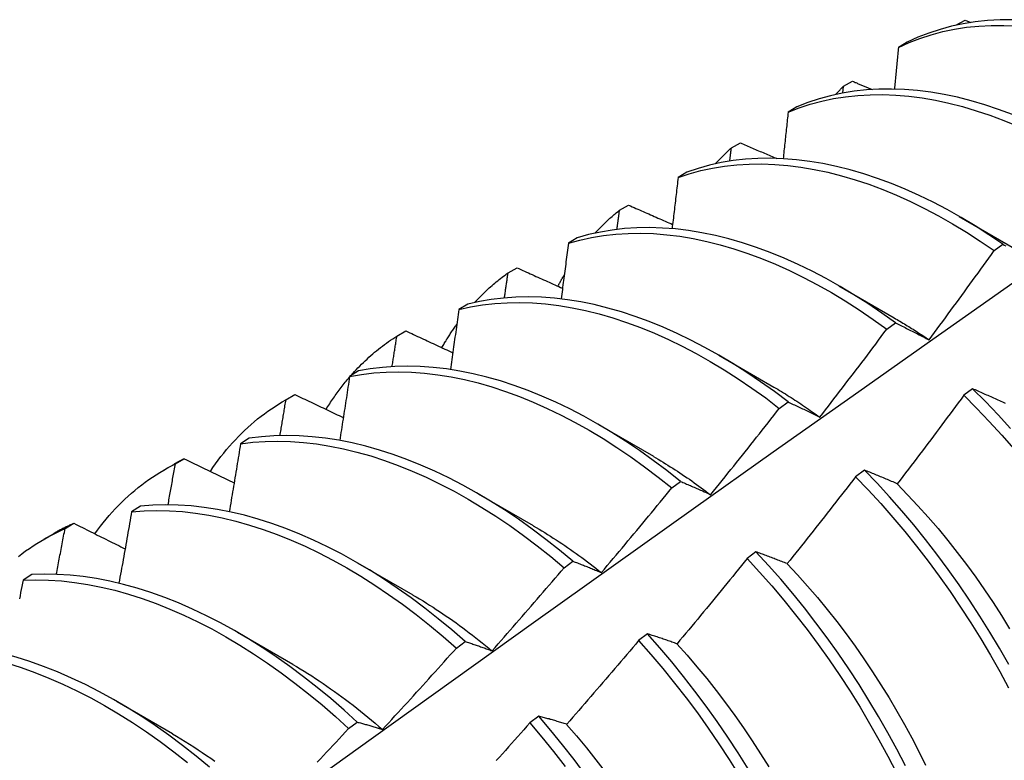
# Model space of a CAD drawing. Header units: inches. Extents: x 8.8 to 89.5, y 6.4 to 55.5.
# Tile 49 of 54: x 81.823 to 82.108, y 30.174 to 30.388. Entities that reach past the tile are written whole.
import ezdxf

# ---------------------------------------------------------------- set-up
doc = ezdxf.new("R2010")
doc.units = ezdxf.units.IN
doc.header["$MEASUREMENT"] = 0
doc.layers.add('Visible Edges(ANSI)', color=7, linetype='Continuous', lineweight=25)

msp = doc.modelspace()

# ---------------------------------------------------------------- linework, layer by layer
at = {"layer": 'Visible Edges(ANSI)'}
for p, q in [((82.09404, 30.38627), (82.09667, 30.3877)), ((82.09667, 30.3877), (82.09837, 30.38702)), ((82.09397, 30.3862), (82.09404, 30.38627)), ((82.09403, 30.38621), (82.09404, 30.38627)), ((82.07997, 30.38131), (82.07738, 30.3798)), ((82.06128, 30.36659), (82.0615, 30.36856)), ((82.0615, 30.36856), (82.06413, 30.37)), ((82.04805, 30.3626), (82.04548, 30.36108)), ((82.02906, 30.35072), (82.03168, 30.35217)), ((82.01622, 30.34374), (82.01365, 30.34221)), ((81.99672, 30.33274), (81.99933, 30.3342)), ((82.095, 30.33092), (82.11095, 30.32169)), ((81.98446, 30.32473), (81.9819, 30.32319)), ((82.10508, 30.32104), (82.10759, 30.32287)), ((81.96446, 30.31462), (81.96706, 30.31609)), ((82.0602, 30.31088), (82.07615, 30.30165)), ((81.95278, 30.30557), (81.95022, 30.30401)), ((82.07402, 30.2983), (82.07653, 30.30014)), ((81.9323, 30.29635), (81.93489, 30.29783)), ((82.0254, 30.29084), (82.04135, 30.28161)), ((81.92116, 30.28625), (81.9186, 30.28468)), ((81.89974, 30.27767), (81.90255, 30.27929)), ((81.90022, 30.27794), (81.9028, 30.27944)), ((81.9028, 30.27944), (81.90255, 30.27929)), ((82.09884, 30.2811), (82.09631, 30.27921)), ((82.04294, 30.27544), (82.04545, 30.27729)), ((81.9906, 30.2708), (82.00655, 30.26157)), ((81.8896, 30.26678), (81.88706, 30.2652)), ((81.86494, 30.25763), (81.86775, 30.25925)), ((81.86822, 30.25939), (81.8708, 30.26089)), ((82.06754, 30.25758), (82.065, 30.25567)), ((82.01184, 30.25246), (82.01435, 30.25432)), ((81.9558, 30.25076), (81.97175, 30.24154)), ((81.85811, 30.24716), (81.85557, 30.24557)), ((81.83631, 30.24068), (81.83888, 30.2422)), ((81.83014, 30.23759), (81.83295, 30.23921)), ((82.03618, 30.23396), (82.03365, 30.23204)), ((81.9807, 30.22936), (81.98321, 30.23123)), ((81.921, 30.23072), (81.93696, 30.2215)), ((81.82668, 30.22739), (81.82414, 30.22578)), ((81.88621, 30.21069), (81.90216, 30.20146)), ((81.94952, 30.20615), (81.95204, 30.20803)), ((82.00478, 30.21024), (82.00224, 30.20832)), ((81.85141, 30.19065), (81.86736, 30.18142)), ((81.97332, 30.18644), (81.97077, 30.18451)), ((81.91831, 30.18284), (81.92084, 30.18473))]:
    msp.add_line(p, q, dxfattribs=at)
at = {"layer": 'Visible Edges(ANSI)', "flags": 128}
for points in [[(82.11045, 30.38781), (82.10679, 30.38778), (82.10318, 30.38757), (82.09964, 30.3872), (82.09617, 30.38664), (82.09277, 30.38592), (82.08944, 30.38502), (82.0862, 30.38396), (82.08304, 30.38272), (82.07997, 30.38131)], [(82.07738, 30.3798), (82.08046, 30.3812), (82.08363, 30.38242), (82.08688, 30.38348), (82.09021, 30.38436), (82.09362, 30.38507), (82.09709, 30.38561), (82.10064, 30.38598), (82.10425, 30.38617), (82.10792, 30.38618), (82.11165, 30.38603)], [(82.07738, 30.3798), (82.07734, 30.3793), (82.07729, 30.3788), (82.07724, 30.3783), (82.07719, 30.3778), (82.07715, 30.3773), (82.0771, 30.3768), (82.07705, 30.3763), (82.077, 30.3758), (82.07696, 30.37529), (82.07691, 30.37479), (82.07686, 30.37429), (82.07681, 30.37379), (82.07676, 30.37329), (82.07672, 30.37278), (82.07667, 30.37228), (82.07662, 30.37178), (82.07657, 30.37128), (82.07652, 30.37077), (82.07647, 30.37027), (82.07643, 30.36977), (82.07638, 30.36927), (82.07633, 30.36876), (82.07628, 30.36826), (82.07623, 30.36776)], [(82.11039, 30.36039), (82.10639, 30.36189), (82.1024, 30.36322), (82.09844, 30.36438), (82.0945, 30.36538), (82.0906, 30.3662), (82.08674, 30.36685), (82.08292, 30.36733), (82.07915, 30.36764), (82.07543, 30.36777), (82.07177, 30.36773), (82.06817, 30.36752), (82.06463, 30.36713), (82.06116, 30.36657), (82.05777, 30.36583), (82.05445, 30.36493), (82.05121, 30.36385), (82.04805, 30.3626)], [(82.05917, 30.36616), (82.05927, 30.36626), (82.05936, 30.36637), (82.05946, 30.36647), (82.05955, 30.36657), (82.05965, 30.36667), (82.05975, 30.36677), (82.05984, 30.36688), (82.05994, 30.36698), (82.06003, 30.36708), (82.06013, 30.36718), (82.06023, 30.36728), (82.06032, 30.36738), (82.06042, 30.36748), (82.06052, 30.36758), (82.06062, 30.36768), (82.06071, 30.36778), (82.06081, 30.36788), (82.06091, 30.36798), (82.06101, 30.36808), (82.06111, 30.36817), (82.06121, 30.36827), (82.0613, 30.36837), (82.0614, 30.36847), (82.0615, 30.36856)], [(82.06413, 30.37), (82.06436, 30.3699), (82.0646, 30.3698), (82.06484, 30.3697), (82.06508, 30.36961), (82.06532, 30.36951), (82.06555, 30.36941), (82.06579, 30.36931), (82.06603, 30.36921), (82.06627, 30.36911), (82.0665, 30.36902), (82.06674, 30.36892), (82.06698, 30.36882), (82.06722, 30.36872), (82.06746, 30.36862), (82.06769, 30.36852), (82.06793, 30.36842), (82.06817, 30.36833), (82.06841, 30.36823), (82.06865, 30.36813), (82.06888, 30.36803), (82.06912, 30.36793), (82.06936, 30.36783), (82.0696, 30.36774), (82.06984, 30.36764)], [(82.04548, 30.36108), (82.04864, 30.36232), (82.05189, 30.36338), (82.05521, 30.36427), (82.05861, 30.365), (82.06209, 30.36554), (82.06563, 30.36592), (82.06924, 30.36612), (82.0729, 30.36615), (82.07663, 30.366), (82.0804, 30.36568), (82.08422, 30.36519), (82.08809, 30.36452), (82.09199, 30.36369), (82.09592, 30.36268), (82.09989, 30.3615), (82.10388, 30.36016), (82.10789, 30.35865), (82.11191, 30.35698)], [(82.04548, 30.36108), (82.04542, 30.36052), (82.04536, 30.35996), (82.0453, 30.3594), (82.04524, 30.35884), (82.04519, 30.35828), (82.04513, 30.35772), (82.04507, 30.35716), (82.04501, 30.3566), (82.04495, 30.35604), (82.04489, 30.35548), (82.04483, 30.35492), (82.04477, 30.35436), (82.04471, 30.3538), (82.04465, 30.35323), (82.04459, 30.35267), (82.04453, 30.35211), (82.04447, 30.35155), (82.04441, 30.35099), (82.04435, 30.35043), (82.04429, 30.34987), (82.04423, 30.3493), (82.04417, 30.34874), (82.04411, 30.34818), (82.04404, 30.34762)], [(82.02437, 30.34612), (82.02456, 30.34632), (82.02475, 30.34652), (82.02494, 30.34673), (82.02513, 30.34693), (82.02532, 30.34713), (82.02551, 30.34732), (82.0257, 30.34752), (82.02589, 30.34772), (82.02609, 30.34791), (82.02628, 30.34811), (82.02647, 30.3483), (82.02667, 30.34849), (82.02686, 30.34868), (82.02706, 30.34887), (82.02726, 30.34906), (82.02746, 30.34925), (82.02765, 30.34944), (82.02785, 30.34962), (82.02805, 30.34981), (82.02825, 30.34999), (82.02845, 30.35018), (82.02866, 30.35036), (82.02886, 30.35054), (82.02906, 30.35072)], [(82.0286, 30.34691), (82.02862, 30.34707), (82.02864, 30.34723), (82.02866, 30.34739), (82.02868, 30.34755), (82.0287, 30.34771), (82.02872, 30.34786), (82.02874, 30.34802), (82.02876, 30.34818), (82.02877, 30.34834), (82.02879, 30.3485), (82.02881, 30.34866), (82.02883, 30.34882), (82.02885, 30.34898), (82.02887, 30.34913), (82.02889, 30.34929), (82.02891, 30.34945), (82.02893, 30.34961), (82.02895, 30.34977), (82.02897, 30.34993), (82.02899, 30.35009), (82.029, 30.35025), (82.02902, 30.3504), (82.02904, 30.35056), (82.02906, 30.35072)], [(82.03168, 30.35217), (82.03212, 30.35198), (82.03255, 30.3518), (82.03299, 30.35161), (82.03342, 30.35142), (82.03386, 30.35124), (82.0343, 30.35105), (82.03473, 30.35086), (82.03517, 30.35068), (82.03561, 30.35049), (82.03605, 30.3503), (82.03648, 30.35012), (82.03692, 30.34993), (82.03736, 30.34974), (82.03779, 30.34956), (82.03823, 30.34937), (82.03867, 30.34919), (82.03911, 30.349), (82.03955, 30.34881), (82.03998, 30.34863), (82.04042, 30.34844), (82.04086, 30.34826), (82.0413, 30.34807), (82.04174, 30.34788), (82.04218, 30.3477)], [(82.10759, 30.32287), (82.10358, 30.3256), (82.09957, 30.32818), (82.09553, 30.33061), (82.0915, 30.33289), (82.08745, 30.33502), (82.08341, 30.33699), (82.07938, 30.3388), (82.07536, 30.34045), (82.07135, 30.34193), (82.06736, 30.34325), (82.0634, 30.34441), (82.05947, 30.34539), (82.05557, 30.3462), (82.05172, 30.34685), (82.0479, 30.34732), (82.04413, 30.34761), (82.04042, 30.34773), (82.03676, 30.34768), (82.03316, 30.34746), (82.02963, 30.34706), (82.02616, 30.34649), (82.02277, 30.34574), (82.01946, 30.34483), (82.01622, 30.34374)], [(82.01365, 30.34221), (82.01689, 30.34328), (82.02021, 30.34419), (82.02361, 30.34492), (82.02708, 30.34548), (82.03062, 30.34586), (82.03422, 30.34607), (82.03789, 30.34611), (82.04161, 30.34598), (82.04538, 30.34567), (82.0492, 30.34518), (82.05306, 30.34453), (82.05696, 30.3437), (82.06089, 30.3427), (82.06485, 30.34154), (82.06884, 30.34021), (82.07285, 30.33871), (82.07687, 30.33705), (82.08091, 30.33522), (82.08495, 30.33324), (82.08899, 30.3311), (82.09303, 30.32881), (82.09706, 30.32637), (82.10108, 30.32378), (82.10508, 30.32104)], [(82.01365, 30.34221), (82.01358, 30.34159), (82.01351, 30.34098), (82.01344, 30.34036), (82.01337, 30.33974), (82.0133, 30.33913), (82.01322, 30.33851), (82.01315, 30.33789), (82.01308, 30.33728), (82.01301, 30.33666), (82.01294, 30.33604), (82.01286, 30.33542), (82.01279, 30.33481), (82.01272, 30.33419), (82.01264, 30.33357), (82.01257, 30.33295), (82.0125, 30.33234), (82.01243, 30.33172), (82.01235, 30.3311), (82.01228, 30.33048), (82.0122, 30.32986), (82.01213, 30.32924), (82.01206, 30.32863), (82.01198, 30.32801), (82.01191, 30.32739)], [(81.99933, 30.3342), (81.99985, 30.33397), (82.00038, 30.33373), (82.00091, 30.3335), (82.00144, 30.33327), (82.00197, 30.33303), (82.0025, 30.3328), (82.00303, 30.33257), (82.00356, 30.33234), (82.00409, 30.3321), (82.00462, 30.33187), (82.00515, 30.33164), (82.00568, 30.3314), (82.00621, 30.33117), (82.00674, 30.33094), (82.00727, 30.33071), (82.0078, 30.33047), (82.00833, 30.33024), (82.00887, 30.33001), (82.0094, 30.32978), (82.00993, 30.32955), (82.01046, 30.32931), (82.01099, 30.32908), (82.01152, 30.32885), (82.01206, 30.32862)], [(81.98958, 30.32608), (81.98986, 30.32638), (81.99014, 30.32668), (81.99042, 30.32698), (81.9907, 30.32728), (81.99099, 30.32757), (81.99128, 30.32786), (81.99157, 30.32815), (81.99186, 30.32844), (81.99215, 30.32873), (81.99244, 30.32901), (81.99274, 30.32929), (81.99304, 30.32957), (81.99333, 30.32985), (81.99363, 30.33012), (81.99394, 30.33039), (81.99424, 30.33066), (81.99454, 30.33093), (81.99485, 30.33119), (81.99516, 30.33146), (81.99547, 30.33172), (81.99578, 30.33198), (81.99609, 30.33223), (81.9964, 30.33249), (81.99672, 30.33274)], [(81.99598, 30.32717), (81.99601, 30.3274), (81.99604, 30.32764), (81.99607, 30.32787), (81.99611, 30.3281), (81.99614, 30.32833), (81.99617, 30.32856), (81.9962, 30.3288), (81.99623, 30.32903), (81.99626, 30.32926), (81.99629, 30.32949), (81.99632, 30.32973), (81.99635, 30.32996), (81.99638, 30.33019), (81.99641, 30.33042), (81.99644, 30.33065), (81.99647, 30.33089), (81.9965, 30.33112), (81.99653, 30.33135), (81.99656, 30.33158), (81.99659, 30.33181), (81.99662, 30.33205), (81.99665, 30.33228), (81.99669, 30.33251), (81.99672, 30.33274)], [(82.07653, 30.30014), (82.07255, 30.303), (82.06855, 30.30571), (82.06453, 30.30829), (82.0605, 30.31071), (82.05646, 30.31298), (82.05242, 30.3151), (82.04838, 30.31706), (82.04434, 30.31886), (82.04032, 30.3205), (82.03632, 30.32198), (82.03233, 30.32329), (82.02837, 30.32443), (82.02444, 30.3254), (82.02055, 30.32621), (82.01669, 30.32684), (82.01288, 30.3273), (82.00911, 30.32758), (82.0054, 30.3277), (82.00174, 30.32764), (81.99815, 30.3274), (81.99462, 30.32699), (81.99116, 30.32641), (81.98777, 30.32566), (81.98446, 30.32473)], [(81.9819, 30.32319), (81.98522, 30.3241), (81.98861, 30.32484), (81.99207, 30.32541), (81.99561, 30.32581), (81.99921, 30.32603), (82.00287, 30.32608), (82.00658, 30.32595), (82.01035, 30.32565), (82.01417, 30.32518), (82.01803, 30.32453), (82.02193, 30.32372), (82.02586, 30.32273), (82.02982, 30.32157), (82.03381, 30.32025), (82.03781, 30.31876), (82.04184, 30.31711), (82.04587, 30.3153), (82.04991, 30.31332), (82.05395, 30.31119), (82.05799, 30.30891), (82.06202, 30.30648), (82.06604, 30.30389), (82.07004, 30.30117), (82.07402, 30.2983)], [(81.9819, 30.32319), (81.98181, 30.32252), (81.98173, 30.32185), (81.98164, 30.32118), (81.98156, 30.3205), (81.98147, 30.31983), (81.98139, 30.31916), (81.9813, 30.31849), (81.98122, 30.31782), (81.98113, 30.31715), (81.98104, 30.31648), (81.98096, 30.31581), (81.98087, 30.31514), (81.98078, 30.31447), (81.9807, 30.31379), (81.98061, 30.31312), (81.98052, 30.31245), (81.98044, 30.31178), (81.98035, 30.31111), (81.98026, 30.31043), (81.98017, 30.30976), (81.98009, 30.30909), (81.98, 30.30842), (81.97991, 30.30774), (81.97982, 30.30707)], [(82.10759, 30.32287), (82.108, 30.32266), (82.10842, 30.32244)], [(82.08625, 30.29525), (82.08704, 30.29632), (82.08783, 30.29738), (82.08863, 30.29845), (82.08942, 30.29952), (82.09021, 30.30059), (82.091, 30.30166), (82.09179, 30.30273), (82.09258, 30.3038), (82.09336, 30.30488), (82.09415, 30.30595), (82.09494, 30.30702), (82.09572, 30.3081), (82.09651, 30.30917), (82.09729, 30.31025), (82.09807, 30.31132), (82.09885, 30.3124), (82.09964, 30.31348), (82.10042, 30.31456), (82.10119, 30.31564), (82.10197, 30.31672), (82.10275, 30.3178), (82.10353, 30.31888), (82.1043, 30.31996), (82.10508, 30.32104)], [(81.95478, 30.30604), (81.95515, 30.30644), (81.95553, 30.30684), (81.9559, 30.30724), (81.95628, 30.30763), (81.95667, 30.30801), (81.95705, 30.3084), (81.95744, 30.30877), (81.95783, 30.30915), (81.95823, 30.30952), (81.95863, 30.30989), (81.95903, 30.31025), (81.95943, 30.31061), (81.95983, 30.31097), (81.96024, 30.31132), (81.96065, 30.31167), (81.96106, 30.31201), (81.96148, 30.31235), (81.9619, 30.31269), (81.96232, 30.31302), (81.96274, 30.31335), (81.96317, 30.31367), (81.9636, 30.31399), (81.96403, 30.31431), (81.96446, 30.31462)], [(81.96342, 30.30737), (81.96347, 30.30767), (81.96351, 30.30797), (81.96356, 30.30828), (81.9636, 30.30858), (81.96364, 30.30888), (81.96369, 30.30918), (81.96373, 30.30948), (81.96377, 30.30979), (81.96382, 30.31009), (81.96386, 30.31039), (81.9639, 30.31069), (81.96395, 30.311), (81.96399, 30.3113), (81.96403, 30.3116), (81.96407, 30.3119), (81.96412, 30.3122), (81.96416, 30.31251), (81.9642, 30.31281), (81.96425, 30.31311), (81.96429, 30.31341), (81.96433, 30.31371), (81.96438, 30.31401), (81.96442, 30.31432), (81.96446, 30.31462)], [(81.96706, 30.31609), (81.96761, 30.31584), (81.96816, 30.31559), (81.9687, 30.31534), (81.96925, 30.3151), (81.9698, 30.31485), (81.97034, 30.3146), (81.97089, 30.31435), (81.97144, 30.31411), (81.97199, 30.31386), (81.97254, 30.31361), (81.97308, 30.31336), (81.97363, 30.31312), (81.97418, 30.31287), (81.97473, 30.31262), (81.97528, 30.31238), (81.97583, 30.31213), (81.97638, 30.31188), (81.97692, 30.31163), (81.97747, 30.31139), (81.97802, 30.31114), (81.97857, 30.31089), (81.97912, 30.31065), (81.97967, 30.3104), (81.98022, 30.31015)], [(81.97889, 30.31075), (81.97896, 30.31089), (81.97904, 30.31103), (81.97911, 30.31117), (81.97919, 30.31131), (81.97926, 30.31145), (81.97934, 30.31159), (81.97941, 30.31173), (81.97949, 30.31187), (81.97957, 30.31201), (81.97964, 30.31215), (81.97972, 30.31229), (81.9798, 30.31243), (81.97987, 30.31256), (81.97995, 30.3127), (81.98003, 30.31284), (81.9801, 30.31298), (81.98018, 30.31311), (81.98026, 30.31325), (81.98034, 30.31339), (81.98042, 30.31352), (81.9805, 30.31366), (81.98057, 30.31379), (81.98065, 30.31393), (81.98073, 30.31407)], [(81.66926, 29.99476), (81.69268, 30.01183), (81.71608, 30.02887), (81.73945, 30.04587), (81.76279, 30.06283), (81.78611, 30.07975), (81.8094, 30.09663), (81.83266, 30.11346), (81.85591, 30.13025), (81.87913, 30.147), (81.90233, 30.1637), (81.92552, 30.18035), (81.94868, 30.19695), (81.97183, 30.2135), (81.99497, 30.23), (82.01809, 30.24645), (82.0412, 30.26285), (82.0643, 30.27919), (82.08738, 30.29548), (82.11046, 30.31171)], [(81.95022, 30.30401), (81.95361, 30.30476), (81.95707, 30.30534), (81.9606, 30.30575), (81.96419, 30.30598), (81.96785, 30.30604), (81.97156, 30.30592), (81.97533, 30.30563), (81.97914, 30.30517), (81.983, 30.30454), (81.9869, 30.30373), (81.99083, 30.30275), (81.99479, 30.30161), (81.99877, 30.3003), (82.00278, 30.29882), (82.0068, 30.29717), (82.01083, 30.29537), (82.01487, 30.29341), (82.01891, 30.29129), (82.02295, 30.28901), (82.02699, 30.28659), (82.031, 30.28401), (82.03501, 30.28129), (82.03899, 30.27844), (82.04294, 30.27544)], [(82.04545, 30.27729), (82.0415, 30.28028), (82.03751, 30.28313), (82.03351, 30.28583), (82.02949, 30.28839), (82.02546, 30.29081), (82.02142, 30.29307), (82.01738, 30.29518), (82.01334, 30.29713), (82.00931, 30.29892), (82.00528, 30.30055), (82.00128, 30.30202), (81.9973, 30.30332), (81.99334, 30.30445), (81.98941, 30.30542), (81.98552, 30.30621), (81.98166, 30.30683), (81.97785, 30.30728), (81.97409, 30.30756), (81.97038, 30.30766), (81.96673, 30.30759), (81.96314, 30.30734), (81.95961, 30.30692), (81.95616, 30.30633), (81.95278, 30.30557)], [(81.95022, 30.30401), (81.95012, 30.30329), (81.95002, 30.30257), (81.94992, 30.30185), (81.94982, 30.30112), (81.94972, 30.3004), (81.94962, 30.29968), (81.94952, 30.29896), (81.94942, 30.29824), (81.94932, 30.29751), (81.94921, 30.29679), (81.94911, 30.29607), (81.94901, 30.29535), (81.94891, 30.29462), (81.94881, 30.2939), (81.9487, 30.29318), (81.9486, 30.29245), (81.9485, 30.29173), (81.9484, 30.29101), (81.94829, 30.29028), (81.94819, 30.28956), (81.94809, 30.28883), (81.94798, 30.28811), (81.94788, 30.28739), (81.94778, 30.28666)], [(81.94534, 30.29299), (81.9455, 30.29328), (81.94567, 30.29357), (81.94584, 30.29386), (81.94601, 30.29415), (81.94618, 30.29444), (81.94635, 30.29473), (81.94653, 30.29501), (81.9467, 30.2953), (81.94687, 30.29558), (81.94705, 30.29586), (81.94723, 30.29614), (81.94741, 30.29642), (81.94758, 30.2967), (81.94776, 30.29698), (81.94795, 30.29726), (81.94813, 30.29753), (81.94831, 30.29781), (81.94849, 30.29808), (81.94868, 30.29835), (81.94887, 30.29862), (81.94905, 30.29889), (81.94924, 30.29916), (81.94943, 30.29943), (81.94962, 30.29969)], [(82.07616, 30.30161), (82.07658, 30.30136), (82.077, 30.30112), (82.07742, 30.30087), (82.07784, 30.30062), (82.07827, 30.30037), (82.07869, 30.30011), (82.07911, 30.29986), (82.07953, 30.2996), (82.07995, 30.29934), (82.08037, 30.29908), (82.08079, 30.29882), (82.08122, 30.29855), (82.08164, 30.29829), (82.08206, 30.29802), (82.08248, 30.29775), (82.0829, 30.29747), (82.08332, 30.2972), (82.08374, 30.29692), (82.08415, 30.29665), (82.08457, 30.29637), (82.08499, 30.29609), (82.08541, 30.2958), (82.08583, 30.29552), (82.08625, 30.29523)], [(82.07653, 30.30014), (82.07693, 30.29995), (82.07732, 30.29975), (82.07772, 30.29956), (82.07812, 30.29936), (82.07852, 30.29916), (82.07892, 30.29897), (82.07932, 30.29877), (82.07972, 30.29857), (82.08012, 30.29837), (82.08053, 30.29816), (82.08093, 30.29796), (82.08133, 30.29776), (82.08174, 30.29755), (82.08215, 30.29735), (82.08255, 30.29714), (82.08296, 30.29694), (82.08337, 30.29673), (82.08378, 30.29652), (82.08419, 30.29631), (82.0846, 30.2961), (82.08501, 30.29589), (82.08542, 30.29568), (82.08583, 30.29546), (82.08625, 30.29525)], [(81.91903, 30.28494), (81.91952, 30.2855), (81.92002, 30.28605), (81.92053, 30.28659), (81.92104, 30.28713), (81.92156, 30.28766), (81.92208, 30.28818), (81.92261, 30.2887), (81.92314, 30.28921), (81.92367, 30.28971), (81.92421, 30.2902), (81.92476, 30.29069), (81.92531, 30.29117), (81.92587, 30.29164), (81.92643, 30.29211), (81.92699, 30.29256), (81.92756, 30.29301), (81.92814, 30.29346), (81.92872, 30.29389), (81.9293, 30.29432), (81.92989, 30.29474), (81.93049, 30.29516), (81.93109, 30.29556), (81.93169, 30.29596), (81.9323, 30.29635)], [(81.93093, 30.2875), (81.93098, 30.28787), (81.93104, 30.28824), (81.9311, 30.28861), (81.93116, 30.28898), (81.93121, 30.28934), (81.93127, 30.28971), (81.93133, 30.29008), (81.93139, 30.29045), (81.93144, 30.29082), (81.9315, 30.29119), (81.93156, 30.29156), (81.93162, 30.29193), (81.93167, 30.2923), (81.93173, 30.29267), (81.93179, 30.29303), (81.93184, 30.2934), (81.9319, 30.29377), (81.93196, 30.29414), (81.93201, 30.29451), (81.93207, 30.29488), (81.93213, 30.29525), (81.93218, 30.29562), (81.93224, 30.29598), (81.9323, 30.29635)], [(81.93489, 30.29783), (81.93545, 30.29757), (81.93602, 30.29731), (81.93658, 30.29705), (81.93715, 30.29678), (81.93771, 30.29652), (81.93828, 30.29626), (81.93884, 30.296), (81.93941, 30.29573), (81.93997, 30.29547), (81.94054, 30.29521), (81.9411, 30.29495), (81.94167, 30.29469), (81.94223, 30.29442), (81.9428, 30.29416), (81.94337, 30.2939), (81.94393, 30.29364), (81.9445, 30.29337), (81.94507, 30.29311), (81.94563, 30.29285), (81.9462, 30.29259), (81.94677, 30.29233), (81.94734, 30.29206), (81.9479, 30.2918), (81.94847, 30.29154)], [(82.05467, 30.27292), (82.05549, 30.27397), (82.0563, 30.27502), (82.05712, 30.27607), (82.05793, 30.27713), (82.05874, 30.27818), (82.05956, 30.27923), (82.06037, 30.28028), (82.06118, 30.28134), (82.06199, 30.28239), (82.06279, 30.28345), (82.0636, 30.28451), (82.06441, 30.28556), (82.06521, 30.28662), (82.06602, 30.28768), (82.06682, 30.28874), (82.06763, 30.2898), (82.06843, 30.29086), (82.06923, 30.29192), (82.07003, 30.29298), (82.07083, 30.29404), (82.07163, 30.29511), (82.07243, 30.29617), (82.07322, 30.29723), (82.07402, 30.2983)], [(81.9186, 30.28468), (81.92206, 30.28527), (81.92559, 30.28569), (81.92918, 30.28593), (81.93283, 30.286), (81.93654, 30.2859), (81.94031, 30.28562), (81.94412, 30.28516), (81.94797, 30.28454), (81.95186, 30.28374), (81.95579, 30.28278), (81.95975, 30.28164), (81.96374, 30.28034), (81.96774, 30.27887), (81.97176, 30.27724), (81.97579, 30.27544), (81.97983, 30.27349), (81.98388, 30.27138), (81.98792, 30.26911), (81.99195, 30.26669), (81.99597, 30.26413), (81.99997, 30.26142), (82.00395, 30.25857), (82.00791, 30.25558), (82.01184, 30.25246)], [(82.01435, 30.25432), (82.01042, 30.25743), (82.00646, 30.26041), (82.00248, 30.26325), (81.99847, 30.26595), (81.99445, 30.2685), (81.99042, 30.27091), (81.98638, 30.27316), (81.98234, 30.27526), (81.9783, 30.2772), (81.97427, 30.27899), (81.97025, 30.28061), (81.96624, 30.28206), (81.96226, 30.28335), (81.95831, 30.28448), (81.95438, 30.28543), (81.95049, 30.28621), (81.94664, 30.28682), (81.94283, 30.28726), (81.93907, 30.28753), (81.93537, 30.28762), (81.93172, 30.28754), (81.92813, 30.28728), (81.92461, 30.28685), (81.92116, 30.28625)], [(81.91183, 30.27514), (81.91208, 30.27555), (81.91234, 30.27597), (81.9126, 30.27638), (81.91286, 30.27679), (81.91313, 30.27719), (81.9134, 30.2776), (81.91367, 30.278), (81.91394, 30.2784), (81.91421, 30.27879), (81.91449, 30.27918), (81.91476, 30.27957), (81.91504, 30.27996), (81.91533, 30.28035), (81.91561, 30.28073), (81.9159, 30.28111), (81.91618, 30.28149), (81.91647, 30.28186), (81.91677, 30.28223), (81.91706, 30.2826), (81.91736, 30.28297), (81.91766, 30.28334), (81.91796, 30.2837), (81.91826, 30.28406), (81.91856, 30.28441)], [(81.9186, 30.28468), (81.91849, 30.28391), (81.91837, 30.28314), (81.91826, 30.28237), (81.91814, 30.2816), (81.91803, 30.28083), (81.91791, 30.28006), (81.91779, 30.27929), (81.91768, 30.27852), (81.91756, 30.27775), (81.91744, 30.27698), (81.91732, 30.2762), (81.9172, 30.27543), (81.91709, 30.27466), (81.91697, 30.27389), (81.91685, 30.27312), (81.91673, 30.27234), (81.91661, 30.27157), (81.91649, 30.2708), (81.91637, 30.27002), (81.91625, 30.26925), (81.91613, 30.26848), (81.91601, 30.26771), (81.91589, 30.26693), (81.91577, 30.26616)], [(81.9028, 30.27944), (81.90339, 30.27916), (81.90397, 30.27888), (81.90455, 30.2786), (81.90513, 30.27833), (81.90571, 30.27805), (81.90629, 30.27777), (81.90687, 30.27749), (81.90746, 30.27722), (81.90804, 30.27694), (81.90862, 30.27666), (81.9092, 30.27639), (81.90979, 30.27611), (81.91037, 30.27583), (81.91095, 30.27555), (81.91154, 30.27528), (81.91212, 30.275), (81.9127, 30.27472), (81.91329, 30.27445), (81.91387, 30.27417), (81.91446, 30.27389), (81.91504, 30.27361), (81.91563, 30.27334), (81.91621, 30.27306), (81.9168, 30.27278)], [(82.04135, 30.2816), (82.0419, 30.28128), (82.04246, 30.28095), (82.04302, 30.28062), (82.04358, 30.28028), (82.04413, 30.27994), (82.04469, 30.2796), (82.04525, 30.27925), (82.04581, 30.27891), (82.04636, 30.27855), (82.04692, 30.2782), (82.04747, 30.27784), (82.04803, 30.27748), (82.04858, 30.27711), (82.04914, 30.27675), (82.04969, 30.27637), (82.05024, 30.276), (82.0508, 30.27562), (82.05135, 30.27524), (82.0519, 30.27486), (82.05245, 30.27447), (82.053, 30.27408), (82.05356, 30.27369), (82.05411, 30.27329), (82.05466, 30.27289)], [(82.09631, 30.27921), (82.09552, 30.27813), (82.09472, 30.27706), (82.09393, 30.27599), (82.09313, 30.27492), (82.09234, 30.27384), (82.09154, 30.27277), (82.09074, 30.27171), (82.08994, 30.27064), (82.08914, 30.26957), (82.08834, 30.2685), (82.08754, 30.26743), (82.08674, 30.26637), (82.08594, 30.2653), (82.08513, 30.26424), (82.08433, 30.26317), (82.08352, 30.26211), (82.08272, 30.26105), (82.08191, 30.25999), (82.0811, 30.25892), (82.08029, 30.25786), (82.07948, 30.2568), (82.07867, 30.25574), (82.07786, 30.25469), (82.07705, 30.25363)], [(82.09631, 30.27921), (82.10002, 30.27549), (82.10368, 30.27166), (82.10727, 30.26773), (82.1108, 30.2637)], [(82.10841, 30.27683), (82.10799, 30.27703), (82.10756, 30.27722), (82.10714, 30.27741), (82.10672, 30.2776), (82.10629, 30.2778), (82.10587, 30.27799), (82.10545, 30.27818), (82.10503, 30.27836), (82.10461, 30.27855), (82.1042, 30.27874), (82.10378, 30.27893), (82.10336, 30.27911), (82.10295, 30.2793), (82.10253, 30.27948), (82.10212, 30.27966), (82.10171, 30.27985), (82.10129, 30.28003), (82.10088, 30.28021), (82.10047, 30.28039), (82.10006, 30.28057), (82.09965, 30.28075), (82.09925, 30.28093), (82.09884, 30.2811)], [(82.10981, 30.26965), (82.10621, 30.27357), (82.10255, 30.27739), (82.09884, 30.2811)], [(81.87836, 30.2572), (81.8791, 30.2583), (81.87985, 30.25938), (81.88062, 30.26044), (81.88141, 30.26148), (81.88221, 30.2625), (81.88302, 30.2635), (81.88386, 30.26448), (81.8847, 30.26544), (81.88557, 30.26638), (81.88644, 30.2673), (81.88733, 30.2682), (81.88824, 30.26907), (81.88916, 30.26993), (81.8901, 30.27077), (81.89105, 30.27158), (81.89201, 30.27238), (81.89299, 30.27315), (81.89398, 30.2739), (81.89499, 30.27463), (81.89601, 30.27533), (81.89704, 30.27602), (81.89809, 30.27668), (81.89914, 30.27732), (81.90022, 30.27794)], [(81.89849, 30.26756), (81.89856, 30.26799), (81.89863, 30.26842), (81.89871, 30.26886), (81.89878, 30.26929), (81.89885, 30.26972), (81.89892, 30.27016), (81.899, 30.27059), (81.89907, 30.27102), (81.89914, 30.27145), (81.89921, 30.27189), (81.89929, 30.27232), (81.89936, 30.27275), (81.89943, 30.27319), (81.8995, 30.27362), (81.89957, 30.27405), (81.89965, 30.27448), (81.89972, 30.27492), (81.89979, 30.27535), (81.89986, 30.27578), (81.89993, 30.27621), (81.9, 30.27665), (81.90007, 30.27708), (81.90014, 30.27751), (81.90022, 30.27794)], [(82.04545, 30.27729), (82.04583, 30.27712), (82.04621, 30.27695), (82.04658, 30.27677), (82.04696, 30.2766), (82.04734, 30.27642), (82.04772, 30.27625), (82.0481, 30.27607), (82.04848, 30.27589), (82.04886, 30.27571), (82.04924, 30.27553), (82.04963, 30.27535), (82.05001, 30.27517), (82.0504, 30.27499), (82.05078, 30.27481), (82.05117, 30.27462), (82.05155, 30.27444), (82.05194, 30.27425), (82.05233, 30.27406), (82.05272, 30.27388), (82.05311, 30.27369), (82.0535, 30.2735), (82.05389, 30.27331), (82.05428, 30.27312), (82.05467, 30.27292)], [(82.02308, 30.25049), (82.02392, 30.25153), (82.02475, 30.25256), (82.02559, 30.25359), (82.02642, 30.25462), (82.02726, 30.25566), (82.02809, 30.25669), (82.02892, 30.25773), (82.02975, 30.25876), (82.03058, 30.2598), (82.03141, 30.26084), (82.03224, 30.26188), (82.03307, 30.26291), (82.0339, 30.26395), (82.03472, 30.26499), (82.03555, 30.26604), (82.03637, 30.26708), (82.0372, 30.26812), (82.03802, 30.26916), (82.03884, 30.27021), (82.03967, 30.27125), (82.04049, 30.2723), (82.04131, 30.27334), (82.04212, 30.27439), (82.04294, 30.27544)], [(81.88706, 30.2652), (81.88692, 30.26439), (81.88679, 30.26357), (81.88666, 30.26275), (81.88653, 30.26194), (81.88639, 30.26112), (81.88626, 30.2603), (81.88612, 30.25948), (81.88599, 30.25867), (81.88586, 30.25785), (81.88572, 30.25703), (81.88559, 30.25621), (81.88545, 30.25539), (81.88532, 30.25458), (81.88518, 30.25376), (81.88504, 30.25294), (81.88491, 30.25212), (81.88477, 30.2513), (81.88463, 30.25048), (81.8845, 30.24966), (81.88436, 30.24884), (81.88422, 30.24802), (81.88408, 30.2472), (81.88395, 30.24638), (81.88381, 30.24556)], [(81.88706, 30.2652), (81.89058, 30.26563), (81.89417, 30.26588), (81.89782, 30.26596), (81.90152, 30.26587), (81.90528, 30.2656), (81.90909, 30.26516), (81.91294, 30.26454), (81.91683, 30.26376), (81.92076, 30.2628), (81.92472, 30.26167), (81.9287, 30.26038), (81.9327, 30.25892), (81.93672, 30.2573), (81.94076, 30.25551), (81.9448, 30.25357), (81.94884, 30.25147), (81.95288, 30.24921), (81.95691, 30.2468), (81.96093, 30.24425), (81.96494, 30.24155), (81.96892, 30.2387), (81.97288, 30.23572), (81.9768, 30.23261), (81.9807, 30.22936)], [(81.98321, 30.23123), (81.97932, 30.23447), (81.97539, 30.23757), (81.97143, 30.24054), (81.96744, 30.24338), (81.96344, 30.24607), (81.95942, 30.24861), (81.95538, 30.25101), (81.95134, 30.25325), (81.9473, 30.25534), (81.94326, 30.25727), (81.93923, 30.25905), (81.93521, 30.26066), (81.93121, 30.2621), (81.92723, 30.26339), (81.92327, 30.2645), (81.91935, 30.26544), (81.91546, 30.26621), (81.91161, 30.26682), (81.90781, 30.26724), (81.90405, 30.2675), (81.90035, 30.26758), (81.8967, 30.26749), (81.89312, 30.26722), (81.8896, 30.26678)], [(81.84494, 30.23917), (81.84573, 30.24027), (81.84653, 30.24134), (81.84736, 30.24239), (81.8482, 30.24342), (81.84905, 30.24443), (81.84992, 30.24542), (81.85081, 30.24639), (81.85172, 30.24733), (81.85264, 30.24826), (81.85357, 30.24916), (81.85452, 30.25004), (81.85549, 30.2509), (81.85647, 30.25173), (81.85747, 30.25254), (81.85848, 30.25333), (81.85951, 30.2541), (81.86055, 30.25484), (81.8616, 30.25556), (81.86267, 30.25626), (81.86375, 30.25693), (81.86485, 30.25758), (81.86596, 30.25821), (81.86708, 30.25881), (81.86822, 30.25939)], [(81.8661, 30.24754), (81.86619, 30.24804), (81.86628, 30.24853), (81.86637, 30.24902), (81.86646, 30.24952), (81.86655, 30.25001), (81.86664, 30.25051), (81.86673, 30.251), (81.86682, 30.25149), (81.8669, 30.25199), (81.86699, 30.25248), (81.86708, 30.25297), (81.86717, 30.25347), (81.86726, 30.25396), (81.86735, 30.25445), (81.86743, 30.25495), (81.86752, 30.25544), (81.86761, 30.25593), (81.8677, 30.25643), (81.86778, 30.25692), (81.86787, 30.25741), (81.86796, 30.25791), (81.86805, 30.2584), (81.86813, 30.25889), (81.86822, 30.25939)], [(81.8708, 30.26089), (81.87067, 30.26083), (81.87054, 30.26076), (81.87042, 30.2607), (81.87029, 30.26063), (81.87016, 30.26056), (81.87003, 30.2605), (81.8699, 30.26043), (81.86977, 30.26036), (81.86965, 30.2603), (81.86952, 30.26023), (81.86939, 30.26016), (81.86926, 30.26009), (81.86914, 30.26002), (81.86901, 30.25996), (81.86888, 30.25989), (81.86876, 30.25982), (81.86863, 30.25975), (81.8685, 30.25968), (81.86838, 30.25961), (81.86825, 30.25954), (81.86813, 30.25946), (81.868, 30.25939), (81.86787, 30.25932), (81.86775, 30.25925)], [(81.8708, 30.26089), (81.8714, 30.2606), (81.872, 30.26031), (81.87259, 30.26001), (81.87319, 30.25972), (81.87379, 30.25943), (81.87439, 30.25914), (81.87499, 30.25885), (81.87559, 30.25855), (81.87618, 30.25826), (81.87678, 30.25797), (81.87738, 30.25768), (81.87798, 30.25738), (81.87858, 30.25709), (81.87918, 30.2568), (81.87978, 30.25651), (81.88039, 30.25621), (81.88099, 30.25592), (81.88159, 30.25563), (81.88219, 30.25534), (81.88279, 30.25505), (81.88339, 30.25475), (81.88399, 30.25446), (81.8846, 30.25417), (81.8852, 30.25388)], [(82.00654, 30.26152), (82.00724, 30.26112), (82.00793, 30.26071), (82.00862, 30.26029), (82.00932, 30.25987), (82.01001, 30.25944), (82.01071, 30.25901), (82.0114, 30.25858), (82.01209, 30.25814), (82.01278, 30.25769), (82.01347, 30.25724), (82.01416, 30.25679), (82.01485, 30.25633), (82.01554, 30.25586), (82.01623, 30.25539), (82.01692, 30.25492), (82.01761, 30.25444), (82.01829, 30.25395), (82.01898, 30.25346), (82.01966, 30.25297), (82.02035, 30.25247), (82.02103, 30.25197), (82.02171, 30.25146), (82.02239, 30.25095), (82.02307, 30.25044)], [(82.07705, 30.25363), (82.07665, 30.2538), (82.07624, 30.25398), (82.07584, 30.25415), (82.07543, 30.25432), (82.07503, 30.25449), (82.07463, 30.25466), (82.07423, 30.25483), (82.07383, 30.255), (82.07343, 30.25516), (82.07303, 30.25533), (82.07263, 30.2555), (82.07224, 30.25566), (82.07184, 30.25583), (82.07144, 30.25599), (82.07105, 30.25615), (82.07066, 30.25631), (82.07026, 30.25647), (82.06987, 30.25663), (82.06948, 30.25679), (82.06909, 30.25695), (82.0687, 30.25711), (82.06831, 30.25727), (82.06792, 30.25742), (82.06754, 30.25758)], [(82.10931, 30.20137), (82.10662, 30.20609), (82.10384, 30.21076), (82.10096, 30.21538), (82.09798, 30.21994), (82.09492, 30.22444), (82.09176, 30.22888), (82.08852, 30.23324), (82.0852, 30.23752), (82.08181, 30.24172), (82.07834, 30.24583), (82.0748, 30.24985), (82.0712, 30.25377), (82.06754, 30.25758)], [(82.01435, 30.25432), (82.01471, 30.25417), (82.01506, 30.25402), (82.01542, 30.25387), (82.01578, 30.25372), (82.01613, 30.25357), (82.01649, 30.25341), (82.01685, 30.25326), (82.01721, 30.2531), (82.01757, 30.25295), (82.01794, 30.25279), (82.0183, 30.25263), (82.01866, 30.25247), (82.01903, 30.25231), (82.01939, 30.25215), (82.01976, 30.25199), (82.02012, 30.25183), (82.02049, 30.25166), (82.02086, 30.2515), (82.02123, 30.25134), (82.0216, 30.25117), (82.02197, 30.251), (82.02234, 30.25083), (82.02271, 30.25066), (82.02308, 30.25049)], [(82.065, 30.25567), (82.06419, 30.25462), (82.06337, 30.25356), (82.06256, 30.25251), (82.06174, 30.25145), (82.06092, 30.2504), (82.0601, 30.24935), (82.05928, 30.2483), (82.05846, 30.24725), (82.05764, 30.2462), (82.05682, 30.24515), (82.056, 30.2441), (82.05517, 30.24305), (82.05435, 30.24201), (82.05352, 30.24096), (82.05269, 30.23991), (82.05187, 30.23887), (82.05104, 30.23783), (82.05021, 30.23678), (82.04938, 30.23574), (82.04855, 30.2347), (82.04772, 30.23366), (82.04689, 30.23262), (82.04606, 30.23158), (82.04522, 30.23054)], [(82.065, 30.25567), (82.06866, 30.25185), (82.07226, 30.24793), (82.07579, 30.2439), (82.07926, 30.23979), (82.08265, 30.23558), (82.08596, 30.23129), (82.08919, 30.22693), (82.09234, 30.22248), (82.0954, 30.21798), (82.09837, 30.21341), (82.10125, 30.20878), (82.10402, 30.20411), (82.10669, 30.19939), (82.10926, 30.19464)], [(82.07703, 30.25358), (82.08006, 30.25047), (82.08304, 30.24728), (82.08598, 30.24402), (82.08885, 30.24068), (82.09167, 30.23727), (82.09443, 30.23379), (82.09712, 30.23025), (82.09975, 30.22665), (82.10231, 30.223), (82.10479, 30.21929), (82.1072, 30.21553), (82.10954, 30.21174)], [(81.99146, 30.22796), (81.99232, 30.22898), (81.99318, 30.22999), (81.99404, 30.231), (81.99489, 30.23202), (81.99575, 30.23303), (81.9966, 30.23405), (81.99746, 30.23506), (81.99831, 30.23608), (81.99916, 30.2371), (82.00001, 30.23812), (82.00086, 30.23914), (82.00171, 30.24016), (82.00256, 30.24118), (82.00341, 30.2422), (82.00425, 30.24322), (82.0051, 30.24425), (82.00594, 30.24527), (82.00679, 30.24629), (82.00763, 30.24732), (82.00847, 30.24835), (82.00931, 30.24937), (82.01016, 30.2504), (82.011, 30.25143), (82.01184, 30.25246)], [(81.85557, 30.24557), (81.85542, 30.24471), (81.85527, 30.24385), (81.85512, 30.24299), (81.85497, 30.24213), (81.85482, 30.24127), (81.85466, 30.2404), (81.85451, 30.23954), (81.85436, 30.23868), (81.85421, 30.23782), (81.85405, 30.23696), (81.8539, 30.23609), (81.85375, 30.23523), (81.85359, 30.23437), (81.85344, 30.23351), (81.85328, 30.23264), (81.85313, 30.23178), (81.85297, 30.23092), (81.85282, 30.23005), (81.85266, 30.22919), (81.85251, 30.22833), (81.85235, 30.22746), (81.85219, 30.2266), (81.85204, 30.22574), (81.85188, 30.22487)], [(81.85557, 30.24557), (81.85915, 30.24583), (81.8628, 30.24592), (81.8665, 30.24584), (81.87026, 30.24558), (81.87407, 30.24515), (81.87791, 30.24454), (81.8818, 30.24377), (81.88573, 30.24282), (81.88968, 30.24171), (81.89366, 30.24042), (81.89767, 30.23897), (81.90169, 30.23736), (81.90572, 30.23558), (81.90976, 30.23365), (81.9138, 30.23156), (81.91784, 30.22931), (81.92187, 30.22691), (81.92589, 30.22436), (81.9299, 30.22167), (81.93389, 30.21884), (81.93784, 30.21586), (81.94177, 30.21276), (81.94567, 30.20952), (81.94952, 30.20615)], [(81.95204, 30.20803), (81.94819, 30.21139), (81.94429, 30.21462), (81.94036, 30.21771), (81.93639, 30.22068), (81.93241, 30.2235), (81.9284, 30.22618), (81.92438, 30.22872), (81.92034, 30.23111), (81.9163, 30.23334), (81.91226, 30.23542), (81.90822, 30.23734), (81.90419, 30.23911), (81.90017, 30.24071), (81.89617, 30.24215), (81.89219, 30.24342), (81.88824, 30.24452), (81.88432, 30.24545), (81.88043, 30.24622), (81.87659, 30.24681), (81.87278, 30.24723), (81.86903, 30.24747), (81.86533, 30.24754), (81.86169, 30.24744), (81.85811, 30.24716)], [(81.83888, 30.2422), (81.83863, 30.24209), (81.83837, 30.24198), (81.83812, 30.24186), (81.83787, 30.24175), (81.83762, 30.24163), (81.83737, 30.24151), (81.83711, 30.24139), (81.83687, 30.24128), (81.83662, 30.24115), (81.83637, 30.24103), (81.83612, 30.24091), (81.83587, 30.24079), (81.83562, 30.24066), (81.83538, 30.24053), (81.83513, 30.24041), (81.83489, 30.24028), (81.83464, 30.24015), (81.8344, 30.24002), (81.83416, 30.23989), (81.83391, 30.23975), (81.83367, 30.23962), (81.83343, 30.23948), (81.83319, 30.23935), (81.83295, 30.23921)], [(81.83888, 30.2422), (81.83949, 30.24189), (81.84011, 30.24159), (81.84072, 30.24128), (81.84134, 30.24097), (81.84195, 30.24066), (81.84256, 30.24036), (81.84318, 30.24005), (81.84379, 30.23974), (81.84441, 30.23943), (81.84503, 30.23913), (81.84564, 30.23882), (81.84626, 30.23851), (81.84687, 30.2382), (81.84749, 30.2379), (81.84811, 30.23759), (81.84873, 30.23728), (81.84934, 30.23698), (81.84996, 30.23667), (81.85058, 30.23636), (81.8512, 30.23605), (81.85182, 30.23575), (81.85243, 30.23544), (81.85305, 30.23513), (81.85367, 30.23482)], [(81.8228, 30.2326), (81.82384, 30.23341), (81.8249, 30.2342), (81.82598, 30.23496), (81.82707, 30.2357), (81.82817, 30.23641), (81.82929, 30.23709), (81.83042, 30.23775), (81.83157, 30.23839), (81.83273, 30.239), (81.83391, 30.23959), (81.8351, 30.24015), (81.83631, 30.24068)], [(81.83377, 30.22745), (81.83388, 30.228), (81.83399, 30.22855), (81.83409, 30.22911), (81.8342, 30.22966), (81.83431, 30.23021), (81.83441, 30.23076), (81.83452, 30.23131), (81.83463, 30.23186), (81.83473, 30.23242), (81.83484, 30.23297), (81.83494, 30.23352), (81.83505, 30.23407), (81.83515, 30.23462), (81.83526, 30.23517), (81.83536, 30.23572), (81.83547, 30.23628), (81.83557, 30.23683), (81.83568, 30.23738), (81.83578, 30.23793), (81.83589, 30.23848), (81.83599, 30.23903), (81.8361, 30.23958), (81.8362, 30.24013), (81.83631, 30.24068)], [(81.97176, 30.24147), (81.97259, 30.24099), (81.97342, 30.2405), (81.97425, 30.24), (81.97508, 30.2395), (81.97591, 30.23898), (81.97674, 30.23847), (81.97756, 30.23794), (81.97839, 30.23741), (81.97922, 30.23687), (81.98004, 30.23632), (81.98087, 30.23577), (81.98169, 30.2352), (81.98251, 30.23464), (81.98333, 30.23406), (81.98415, 30.23348), (81.98497, 30.23289), (81.98579, 30.2323), (81.9866, 30.2317), (81.98742, 30.23109), (81.98823, 30.23047), (81.98904, 30.22985), (81.98985, 30.22922), (81.99066, 30.22859), (81.99146, 30.22795)], [(82.04522, 30.23054), (82.04484, 30.23069), (82.04445, 30.23084), (82.04407, 30.23099), (82.04368, 30.23114), (82.0433, 30.23129), (82.04292, 30.23144), (82.04254, 30.23158), (82.04216, 30.23173), (82.04178, 30.23188), (82.0414, 30.23202), (82.04102, 30.23216), (82.04065, 30.23231), (82.04027, 30.23245), (82.0399, 30.23259), (82.03952, 30.23273), (82.03915, 30.23287), (82.03877, 30.23301), (82.0384, 30.23315), (82.03803, 30.23328), (82.03766, 30.23342), (82.03729, 30.23355), (82.03692, 30.23369), (82.03655, 30.23382), (82.03618, 30.23396)], [(82.07941, 30.17208), (82.07694, 30.17686), (82.07435, 30.18161), (82.07166, 30.18633), (82.06887, 30.19099), (82.06599, 30.19561), (82.06301, 30.20017), (82.05993, 30.20467), (82.05677, 30.2091), (82.05353, 30.21346), (82.05021, 30.21774), (82.04681, 30.22193), (82.04333, 30.22603), (82.03979, 30.23004), (82.03618, 30.23396)], [(81.98321, 30.23123), (81.98355, 30.23111), (81.98389, 30.23098), (81.98422, 30.23085), (81.98456, 30.23073), (81.9849, 30.2306), (81.98524, 30.23047), (81.98558, 30.23033), (81.98592, 30.2302), (81.98626, 30.23007), (81.9866, 30.22994), (81.98695, 30.2298), (81.98729, 30.22967), (81.98763, 30.22953), (81.98798, 30.22939), (81.98832, 30.22925), (81.98867, 30.22911), (81.98902, 30.22897), (81.98936, 30.22883), (81.98971, 30.22869), (81.99006, 30.22855), (81.99041, 30.2284), (81.99076, 30.22826), (81.99111, 30.22811), (81.99146, 30.22796)], [(82.03365, 30.23204), (82.03281, 30.23101), (82.03197, 30.22997), (82.03114, 30.22894), (82.0303, 30.2279), (82.02946, 30.22687), (82.02862, 30.22583), (82.02778, 30.2248), (82.02693, 30.22377), (82.02609, 30.22274), (82.02525, 30.22171), (82.0244, 30.22068), (82.02356, 30.21965), (82.02271, 30.21862), (82.02186, 30.2176), (82.02101, 30.21657), (82.02017, 30.21555), (82.01932, 30.21452), (82.01847, 30.2135), (82.01761, 30.21247), (82.01676, 30.21145), (82.01591, 30.21043), (82.01506, 30.20941), (82.0142, 30.20839), (82.01335, 30.20737)], [(82.03365, 30.23204), (82.03725, 30.22812), (82.04079, 30.22411), (82.04425, 30.22), (82.04765, 30.21579), (82.05097, 30.21151), (82.05421, 30.20715), (82.05736, 30.20271), (82.06042, 30.19821), (82.0634, 30.19364), (82.06628, 30.18902), (82.06906, 30.18435), (82.07174, 30.17963), (82.07432, 30.17488), (82.07679, 30.17009)], [(81.95982, 30.20533), (81.9607, 30.20633), (81.96158, 30.20732), (81.96246, 30.20831), (81.96333, 30.20931), (81.96421, 30.2103), (81.96509, 30.2113), (81.96596, 30.2123), (81.96683, 30.21329), (81.96771, 30.21429), (81.96858, 30.21529), (81.96945, 30.21629), (81.97032, 30.21729), (81.97119, 30.21829), (81.97206, 30.2193), (81.97292, 30.2203), (81.97379, 30.2213), (81.97466, 30.22231), (81.97552, 30.22331), (81.97639, 30.22432), (81.97725, 30.22533), (81.97811, 30.22633), (81.97898, 30.22734), (81.97984, 30.22835), (81.9807, 30.22936)], [(82.04522, 30.23053), (82.0482, 30.22734), (82.05112, 30.22407), (82.05399, 30.22072), (82.0568, 30.21731), (82.05956, 30.21382), (82.06225, 30.21028), (82.06488, 30.20667), (82.06743, 30.20301), (82.06992, 30.1993), (82.07234, 30.19555), (82.07469, 30.19175), (82.07695, 30.18792), (82.07914, 30.18405), (82.08124, 30.18016), (82.08326, 30.17625), (82.0852, 30.17232)], [(81.82414, 30.22578), (81.82397, 30.22488), (81.8238, 30.22398), (81.82363, 30.22308), (81.82346, 30.22217), (81.82329, 30.22127), (81.82312, 30.22037)], [(81.82414, 30.22578), (81.82778, 30.22588), (81.83148, 30.22581), (81.83524, 30.22556), (81.83904, 30.22514), (81.84289, 30.22455), (81.84677, 30.22378), (81.8507, 30.22284), (81.85465, 30.22174), (81.85863, 30.22047), (81.86263, 30.21903), (81.86665, 30.21742), (81.87068, 30.21566), (81.87472, 30.21373), (81.87876, 30.21165), (81.8828, 30.20941), (81.88684, 30.20702), (81.89086, 30.20448), (81.89486, 30.2018), (81.89885, 30.19897), (81.90281, 30.196), (81.90674, 30.19291), (81.91064, 30.18968), (81.9145, 30.18632), (81.91831, 30.18284)], [(81.92084, 30.18473), (81.91702, 30.1882), (81.91316, 30.19154), (81.90926, 30.19476), (81.90532, 30.19785), (81.90136, 30.20081), (81.89737, 30.20362), (81.89336, 30.2063), (81.88934, 30.20882), (81.88531, 30.2112), (81.88127, 30.21343), (81.87722, 30.2155), (81.87319, 30.21741), (81.86916, 30.21917), (81.86514, 30.22076), (81.86114, 30.22219), (81.85716, 30.22345), (81.85321, 30.22454), (81.84929, 30.22546), (81.8454, 30.22622), (81.84156, 30.2268), (81.83776, 30.22721), (81.83401, 30.22744), (81.83032, 30.2275), (81.82668, 30.22739)], [(81.93696, 30.22147), (81.93792, 30.22091), (81.93889, 30.22034), (81.93986, 30.21976), (81.94082, 30.21916), (81.94178, 30.21856), (81.94275, 30.21795), (81.94371, 30.21733), (81.94467, 30.21669), (81.94563, 30.21605), (81.94658, 30.2154), (81.94754, 30.21474), (81.94849, 30.21407), (81.94945, 30.21339), (81.9504, 30.2127), (81.95135, 30.212), (81.95229, 30.21129), (81.95324, 30.21057), (81.95418, 30.20984), (81.95513, 30.20911), (81.95607, 30.20837), (81.957, 30.20761), (81.95794, 30.20685), (81.95887, 30.20608), (81.9598, 30.2053)], [(81.95204, 30.20803), (81.95236, 30.20793), (81.95268, 30.20783), (81.95299, 30.20773), (81.95331, 30.20762), (81.95363, 30.20752), (81.95395, 30.20741), (81.95427, 30.2073), (81.95459, 30.2072), (81.95491, 30.20709), (81.95524, 30.20698), (81.95556, 30.20687), (81.95588, 30.20675), (81.95621, 30.20664), (81.95653, 30.20653), (81.95686, 30.20641), (81.95719, 30.2063), (81.95751, 30.20618), (81.95784, 30.20606), (81.95817, 30.20594), (81.9585, 30.20582), (81.95883, 30.2057), (81.95916, 30.20558), (81.95949, 30.20546), (81.95982, 30.20533)], [(82.00224, 30.20832), (82.00138, 30.2073), (82.00052, 30.20629), (81.99966, 30.20527), (81.9988, 30.20426), (81.99794, 30.20324), (81.99708, 30.20223), (81.99622, 30.20122), (81.99535, 30.20021), (81.99449, 30.19919), (81.99362, 30.19818), (81.99276, 30.19718), (81.99189, 30.19617), (81.99102, 30.19516), (81.99015, 30.19415), (81.98928, 30.19315), (81.98841, 30.19214), (81.98754, 30.19113), (81.98667, 30.19013), (81.9858, 30.18913), (81.98492, 30.18812), (81.98405, 30.18712), (81.98318, 30.18612), (81.9823, 30.18512), (81.98142, 30.18412)], [(82.00224, 30.20832), (82.00578, 30.20431), (82.00925, 30.2002), (82.01265, 30.19601), (82.01597, 30.19173), (82.01922, 30.18737), (82.02238, 30.18294), (82.02545, 30.17844), (82.02843, 30.17388), (82.03131, 30.16926)], [(82.01335, 30.20737), (82.01298, 30.2075), (82.01262, 30.20763), (82.01225, 30.20775), (82.01189, 30.20788), (82.01153, 30.20801), (82.01116, 30.20813), (82.0108, 30.20826), (82.01044, 30.20838), (82.01008, 30.2085), (82.00972, 30.20862), (82.00936, 30.20875), (82.00901, 30.20887), (82.00865, 30.20899), (82.0083, 30.2091), (82.00794, 30.20922), (82.00759, 30.20934), (82.00723, 30.20945), (82.00688, 30.20957), (82.00653, 30.20968), (82.00618, 30.2098), (82.00583, 30.20991), (82.00548, 30.21002), (82.00513, 30.21013), (82.00478, 30.21024)], [(82.03391, 30.17123), (82.03102, 30.17584), (82.02803, 30.1804), (82.02495, 30.1849), (82.02179, 30.18932), (82.01854, 30.19367), (82.01521, 30.19795), (82.0118, 30.20214), (82.00833, 30.20624), (82.00478, 30.21024)], [(81.79277, 30.20584), (81.79646, 30.20578), (81.80021, 30.20554), (81.80401, 30.20513), (81.80786, 30.20455), (81.81174, 30.20379), (81.81566, 30.20287), (81.81962, 30.20177), (81.82359, 30.20051), (81.82759, 30.19908), (81.83161, 30.19748), (81.83564, 30.19573), (81.83968, 30.19381), (81.84372, 30.19173), (81.84776, 30.18951), (81.8518, 30.18713), (81.85582, 30.1846), (81.85983, 30.18192), (81.86382, 30.1791), (81.86778, 30.17615), (81.87171, 30.17305)], [(81.87813, 30.1717), (81.87423, 30.17491), (81.87029, 30.17799), (81.86633, 30.18094), (81.86234, 30.18375), (81.85833, 30.18641), (81.8543, 30.18893), (81.85027, 30.1913), (81.84623, 30.19352), (81.84219, 30.19558), (81.83815, 30.19748), (81.83412, 30.19923), (81.8301, 30.20081), (81.8261, 30.20223), (81.82213, 30.20348), (81.81818, 30.20456), (81.81426, 30.20547), (81.81038, 30.20622), (81.80654, 30.20679), (81.80274, 30.20719), (81.79899, 30.20741), (81.7953, 30.20746)], [(81.92815, 30.18261), (81.92905, 30.18358), (81.92995, 30.18455), (81.93085, 30.18553), (81.93175, 30.1865), (81.93264, 30.18748), (81.93354, 30.18845), (81.93443, 30.18943), (81.93533, 30.19041), (81.93622, 30.19139), (81.93711, 30.19236), (81.938, 30.19334), (81.9389, 30.19432), (81.93979, 30.19531), (81.94068, 30.19629), (81.94156, 30.19727), (81.94245, 30.19826), (81.94334, 30.19924), (81.94422, 30.20023), (81.94511, 30.20121), (81.94599, 30.2022), (81.94688, 30.20319), (81.94776, 30.20418), (81.94864, 30.20516), (81.94952, 30.20615)], [(82.01332, 30.20734), (82.01625, 30.20407), (82.01912, 30.20072), (82.02194, 30.19731), (82.0247, 30.19383), (82.0274, 30.19028), (82.03003, 30.18668), (82.0326, 30.18303), (82.0351, 30.17932), (82.03752, 30.17558), (82.03987, 30.17179)], [(81.90215, 30.20143), (81.90325, 30.20078), (81.90435, 30.20012), (81.90545, 30.19945), (81.90655, 30.19876), (81.90765, 30.19806), (81.90875, 30.19735), (81.90984, 30.19663), (81.91094, 30.19589), (81.91203, 30.19515), (81.91312, 30.19439), (81.91421, 30.19362), (81.9153, 30.19283), (81.91638, 30.19204), (81.91747, 30.19123), (81.91855, 30.19041), (81.91962, 30.18959), (81.9207, 30.18874), (81.92177, 30.18789), (81.92284, 30.18703), (81.92391, 30.18616), (81.92497, 30.18527), (81.92603, 30.18438), (81.92709, 30.18347), (81.92814, 30.18256)], [(81.98142, 30.18412), (81.98108, 30.18423), (81.98073, 30.18433), (81.98039, 30.18444), (81.98004, 30.18454), (81.9797, 30.18465), (81.97936, 30.18475), (81.97901, 30.18485), (81.97867, 30.18495), (81.97833, 30.18505), (81.97799, 30.18515), (81.97765, 30.18525), (81.97732, 30.18534), (81.97698, 30.18544), (81.97664, 30.18553), (81.97631, 30.18563), (81.97597, 30.18572), (81.97564, 30.18581), (81.9753, 30.18591), (81.97497, 30.186), (81.97464, 30.18609), (81.97431, 30.18618), (81.97398, 30.18626), (81.97365, 30.18635), (81.97332, 30.18644)], [(81.9868, 30.16954), (81.98354, 30.17389), (81.98021, 30.17816), (81.9768, 30.18234), (81.97332, 30.18644)], [(81.90926, 30.17318), (81.91017, 30.17414), (81.91108, 30.1751), (81.91198, 30.17607), (81.91289, 30.17703), (81.9138, 30.178), (81.9147, 30.17897), (81.9156, 30.17993), (81.91651, 30.1809), (81.91741, 30.18187), (81.91831, 30.18284)], [(81.92084, 30.18473), (81.92113, 30.18465), (81.92143, 30.18457), (81.92173, 30.18449), (81.92203, 30.18441), (81.92233, 30.18433), (81.92263, 30.18425), (81.92293, 30.18417), (81.92323, 30.18408), (81.92353, 30.184), (81.92384, 30.18391), (81.92414, 30.18383), (81.92444, 30.18374), (81.92475, 30.18365), (81.92506, 30.18356), (81.92536, 30.18347), (81.92567, 30.18338), (81.92598, 30.18329), (81.92629, 30.18319), (81.9266, 30.1831), (81.9269, 30.183), (81.92722, 30.1829), (81.92753, 30.18281), (81.92784, 30.18271), (81.92815, 30.18261)], [(81.97077, 30.18451), (81.96989, 30.18351), (81.96901, 30.18252), (81.96813, 30.18152), (81.96725, 30.18053), (81.96637, 30.17953), (81.96548, 30.17854), (81.9646, 30.17755), (81.96372, 30.17656), (81.96283, 30.17557), (81.96194, 30.17458), (81.96106, 30.17359)], [(81.97077, 30.18451), (81.97425, 30.18041), (81.97765, 30.17622), (81.98098, 30.17194)], [(81.9814, 30.18408), (81.98428, 30.18074), (81.98711, 30.17733), (81.98987, 30.17386), (81.99257, 30.17032)], [(81.86735, 30.18135), (81.86859, 30.18063), (81.86983, 30.17989), (81.87107, 30.17913), (81.87231, 30.17835), (81.87354, 30.17757), (81.87477, 30.17676), (81.876, 30.17594), (81.87723, 30.17511), (81.87846, 30.17426), (81.87968, 30.17339)]]:
    msp.add_lwpolyline(points, dxfattribs=at)

doc.saveas('drawing.dxf')
